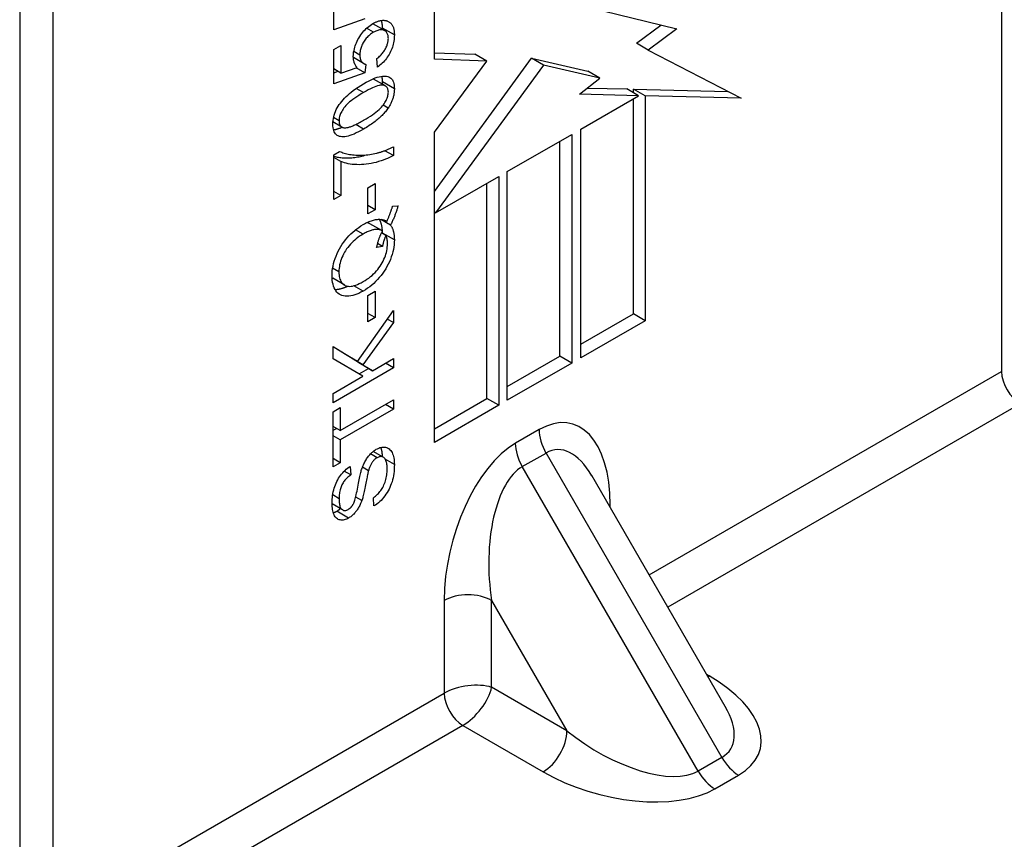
# Model space of a CAD drawing. Header units: inches. Extents: x 142.4 to 168.2, y 51.7 to 83.6.
# Tile 4 of 17: x 143.7 to 144.9, y 62.2 to 63.1. Entities that reach past the tile are written whole.
import ezdxf

# ---------------------------------------------------------------- set-up
doc = ezdxf.new("R2010")
doc.units = ezdxf.units.IN
doc.header["$MEASUREMENT"] = 0
doc.layers.add('Visible Edges(ANSI)', color=7, linetype='Continuous', lineweight=25)
doc.layers.add('Visible Tangent Edges(ANSI)', color=7, linetype='Continuous', lineweight=25)

msp = doc.modelspace()

# ---------------------------------------------------------------- linework, layer by layer
at = {"layer": 'Visible Edges(ANSI)'}
for p, q in [((144.8722, 64.2197), (144.8722, 62.7212)), ((143.7197, 63.5993), (143.7197, 62.1008)), ((143.7586, 63.5768), (143.7586, 62.0783)), ((144.2065, 63.0879), (144.2065, 63.27)), ((144.0885, 63.1223), (144.0885, 63.1628)), ((144.3871, 63.1489), (144.4909, 63.1234)), ((144.1248, 63.1353), (144.0885, 63.1223)), ((144.1482, 63.1215), (144.1343, 63.1295)), ((144.4436, 63.1066), (144.4723, 63.1279)), ((144.4909, 63.1234), (144.4575, 63.0986)), ((144.0885, 63.0994), (144.0968, 63.1042)), ((144.0885, 63.0589), (144.0885, 63.0994)), ((144.0968, 63.1042), (144.0968, 63.0717)), ((144.4575, 63.0986), (144.4436, 63.1066)), ((144.1234, 63.0828), (144.1114, 63.0898)), ((144.1117, 63.087), (144.1119, 63.0894)), ((144.1397, 63.0787), (144.139, 63.0888)), ((144.2065, 63.0954), (144.2541, 63.0937)), ((144.2065, 62.9326), (144.3205, 63.089)), ((144.268, 63.0856), (144.2065, 63.0879)), ((144.268, 63.0856), (144.2541, 63.0937)), ((144.3344, 63.081), (144.3205, 63.089)), ((144.3205, 63.089), (144.3867, 63.0737)), ((144.4575, 63.0986), (144.5664, 63.0422)), ((144.0968, 63.0717), (144.0885, 63.0765)), ((144.0968, 63.0717), (144.1158, 63.0782)), ((144.1248, 63.0719), (144.1146, 63.0778)), ((144.1259, 63.0819), (144.1248, 63.0719)), ((144.2065, 63.0022), (144.268, 63.0856)), ((144.3344, 63.081), (144.2079, 62.9075)), ((144.4006, 63.0657), (144.3344, 63.081)), ((144.0885, 63.0719), (144.0934, 63.0737)), ((144.1248, 63.0719), (144.0885, 63.0589)), ((144.1489, 63.0566), (144.135, 63.0646)), ((144.3769, 63.0467), (144.4006, 63.0657)), ((144.4006, 63.0657), (144.3867, 63.0737)), ((144.3862, 63.0541), (144.4322, 63.0531)), ((144.4461, 63.045), (144.4322, 63.0531)), ((144.44, 63.0485), (144.44, 63.0529)), ((144.4539, 63.0448), (144.44, 63.0529)), ((144.44, 63.0529), (144.5508, 63.0502)), ((144.4461, 63.045), (144.3769, 63.0467)), ((144.3783, 63.0058), (144.4461, 63.045)), ((144.44, 62.7889), (144.44, 63.0415)), ((144.5664, 63.0422), (144.4539, 63.0448)), ((144.4539, 63.0448), (144.4539, 62.7809)), ((144.0977, 63.0083), (144.0874, 63.0143)), ((144.2065, 62.638), (144.2065, 63.0022)), ((144.292, 62.956), (144.3677, 62.9997)), ((144.3677, 62.9997), (144.3677, 62.7311)), ((144.3783, 62.7372), (144.3783, 63.0058)), ((144.1583, 62.985), (144.1583, 62.9747)), ((144.3538, 62.7391), (144.3538, 62.9917)), ((144.0885, 62.9758), (144.0952, 62.9797)), ((144.0885, 62.923), (144.0885, 62.9758)), ((144.0968, 62.9678), (144.0885, 62.9726)), ((144.1583, 62.9747), (144.1482, 62.9805)), ((144.0968, 62.9678), (144.0968, 62.9278)), ((144.2079, 62.9075), (144.2821, 62.9503)), ((144.2821, 62.9503), (144.2821, 62.6817)), ((144.292, 62.6874), (144.292, 62.956)), ((144.1283, 62.937), (144.137, 62.9421)), ((144.1283, 62.9062), (144.1283, 62.937)), ((144.137, 62.9421), (144.137, 62.9112)), ((144.2682, 62.6897), (144.2682, 62.9423)), ((144.0968, 62.9278), (144.0885, 62.9326)), ((144.0968, 62.9278), (144.0885, 62.923)), ((144.137, 62.9112), (144.1283, 62.9162)), ((144.1573, 62.9152), (144.1638, 62.9157)), ((144.137, 62.9112), (144.1283, 62.9062)), ((144.2079, 62.9075), (144.2065, 62.9083)), ((144.1447, 62.8866), (144.1308, 62.8946)), ((144.1551, 62.8932), (144.1434, 62.8999)), ((144.1507, 62.8975), (144.1497, 62.8981)), ((144.1496, 62.8811), (144.1445, 62.8841)), ((144.1455, 62.8835), (144.1455, 62.8837)), ((144.1455, 62.8681), (144.1387, 62.8668)), ((144.1455, 62.8681), (144.1398, 62.8714)), ((144.1012, 62.8226), (144.0873, 62.8307)), ((144.1283, 62.8103), (144.137, 62.8154)), ((144.1283, 62.7795), (144.1283, 62.8103)), ((144.137, 62.8154), (144.137, 62.7845)), ((144.1162, 62.733), (144.1583, 62.793)), ((144.137, 62.7845), (144.1283, 62.7895)), ((144.1583, 62.793), (144.1583, 62.7787)), ((144.3783, 62.7533), (144.44, 62.7889)), ((144.4539, 62.7809), (144.44, 62.7889)), ((144.1583, 62.7787), (144.1226, 62.729)), ((144.137, 62.7845), (144.1283, 62.7795)), ((144.1583, 62.7787), (144.1512, 62.7828)), ((144.4539, 62.7809), (144.3783, 62.7372)), ((144.0876, 62.736), (144.0876, 62.7506)), ((144.0876, 62.7506), (144.1162, 62.733)), ((144.1023, 62.741), (144.0876, 62.7501)), ((144.1162, 62.733), (144.1023, 62.741)), ((144.1226, 62.7157), (144.0876, 62.736)), ((144.1086, 62.7371), (144.1088, 62.7373)), ((144.1198, 62.7301), (144.1086, 62.7371)), ((144.1226, 62.729), (144.1086, 62.7371)), ((144.1338, 62.7221), (144.1198, 62.7301)), ((144.1226, 62.729), (144.1338, 62.7221)), ((144.1338, 62.7221), (144.1583, 62.7363)), ((144.1583, 62.7254), (144.1489, 62.7309)), ((144.1583, 62.7363), (144.1583, 62.7254)), ((144.292, 62.7035), (144.3538, 62.7391)), ((144.3677, 62.7311), (144.292, 62.6874)), ((144.3677, 62.7311), (144.3538, 62.7391)), ((144.1583, 62.7254), (144.0876, 62.6846)), ((144.1181, 62.7183), (144.1292, 62.7247)), ((144.0876, 62.6954), (144.1226, 62.7157)), ((144.0876, 62.6846), (144.0876, 62.6954)), ((144.0959, 62.6518), (144.1583, 62.6878)), ((144.1583, 62.6878), (144.1583, 62.677)), ((144.2065, 62.6541), (144.2682, 62.6897)), ((144.2821, 62.6817), (144.2682, 62.6897)), ((144.0876, 62.674), (144.0959, 62.6788)), ((144.0876, 62.6093), (144.0876, 62.674)), ((144.0959, 62.6788), (144.0959, 62.6518)), ((144.1583, 62.677), (144.0959, 62.641)), ((144.1583, 62.677), (144.1489, 62.6824)), ((144.2821, 62.6817), (144.2065, 62.638)), ((144.0959, 62.6518), (144.0876, 62.6566)), ((144.0876, 62.6522), (144.0914, 62.6544)), ((144.0959, 62.641), (144.0876, 62.6458)), ((144.0959, 62.641), (144.0959, 62.6141)), ((144.1464, 62.6206), (144.1347, 62.6274)), ((144.0959, 62.6141), (144.0876, 62.6189)), ((144.0959, 62.6141), (144.0876, 62.6093)), ((144.1082, 62.5997), (144.1005, 62.6041)), ((144.1075, 62.6097), (144.1082, 62.5997)), ((144.1291, 62.6046), (144.122, 62.6087)), ((144.5477, 62.3279), (144.3912, 62.599)), ((144.1355, 62.5633), (144.1348, 62.573)), ((144.0987, 62.5587), (144.0863, 62.5658))]:
    msp.add_line(p, q, dxfattribs=at)
at = {"layer": 'Visible Edges(ANSI)', "flags": 128}
for points in [[(144.1342, 63.1297), (144.135, 63.1302), (144.1358, 63.1306), (144.1366, 63.131), (144.1374, 63.1313), (144.1382, 63.1317), (144.1389, 63.132), (144.1397, 63.1323), (144.1404, 63.1325), (144.1411, 63.1328), (144.1418, 63.133), (144.1425, 63.1331), (144.1432, 63.1333), (144.1439, 63.1334), (144.1446, 63.1335), (144.1453, 63.1335), (144.1459, 63.1336), (144.1466, 63.1336), (144.1472, 63.1336), (144.1479, 63.1335), (144.1485, 63.1334), (144.1491, 63.1333), (144.1497, 63.1332), (144.1503, 63.133), (144.1509, 63.1328)], [(144.1455, 63.1244), (144.1455, 63.1249), (144.1455, 63.1253), (144.1455, 63.1257), (144.1455, 63.1262), (144.1455, 63.1266), (144.1455, 63.127), (144.1454, 63.1274), (144.1454, 63.1278), (144.1454, 63.1282), (144.1453, 63.1286), (144.1453, 63.129), (144.1452, 63.1293), (144.1452, 63.1297), (144.1451, 63.1301), (144.145, 63.1304), (144.145, 63.1308), (144.1449, 63.1311), (144.1448, 63.1315), (144.1447, 63.1318), (144.1446, 63.1322), (144.1445, 63.1325), (144.1444, 63.1328), (144.1443, 63.1331), (144.1442, 63.1334)], [(144.1113, 63.0911), (144.1114, 63.0929), (144.1115, 63.0947), (144.1117, 63.0965), (144.1121, 63.0983), (144.1125, 63.1001), (144.1129, 63.1019), (144.1135, 63.1037), (144.1142, 63.1055), (144.1149, 63.1073), (144.1158, 63.1092), (144.1167, 63.111), (144.1178, 63.1128), (144.1188, 63.1146), (144.12, 63.1164), (144.1212, 63.118), (144.1224, 63.1196), (144.1237, 63.1211), (144.1251, 63.1226), (144.1265, 63.1239), (144.1279, 63.1252), (144.1294, 63.1265), (144.131, 63.1276), (144.1326, 63.1287), (144.1342, 63.1297)], [(144.1341, 63.1296), (144.1341, 63.1296), (144.1341, 63.1296), (144.1341, 63.1296), (144.1341, 63.1296), (144.1341, 63.1296), (144.1342, 63.1296), (144.1342, 63.1296), (144.1342, 63.1296), (144.1342, 63.1296), (144.1342, 63.1296), (144.1342, 63.1296), (144.1342, 63.1296), (144.1342, 63.1296), (144.1342, 63.1296), (144.1342, 63.1296), (144.1342, 63.1296), (144.1342, 63.1296), (144.1342, 63.1296), (144.1342, 63.1296), (144.1342, 63.1295), (144.1343, 63.1295), (144.1343, 63.1295), (144.1343, 63.1295), (144.1343, 63.1295)], [(144.1524, 63.1122), (144.1523, 63.1134), (144.1522, 63.1145), (144.1521, 63.1156), (144.1518, 63.1165), (144.1515, 63.1175), (144.1512, 63.1183), (144.1507, 63.119), (144.1502, 63.1197), (144.1497, 63.1204), (144.1491, 63.1209), (144.1484, 63.1214), (144.1476, 63.1218), (144.1468, 63.1221), (144.1459, 63.1224), (144.145, 63.1225), (144.1441, 63.1225), (144.1431, 63.1225), (144.1421, 63.1224), (144.141, 63.1221), (144.1399, 63.1218), (144.1388, 63.1214), (144.1376, 63.1208), (144.1363, 63.1202), (144.1351, 63.1195)], [(144.1455, 63.123), (144.1455, 63.1231), (144.1455, 63.1232), (144.1455, 63.1232), (144.1455, 63.1233), (144.1455, 63.1233), (144.1455, 63.1234), (144.1455, 63.1234), (144.1455, 63.1235), (144.1455, 63.1236), (144.1455, 63.1236), (144.1455, 63.1237), (144.1455, 63.1237), (144.1455, 63.1238), (144.1455, 63.1238), (144.1455, 63.1239), (144.1455, 63.124), (144.1455, 63.124), (144.1455, 63.1241), (144.1455, 63.1241), (144.1455, 63.1242), (144.1455, 63.1243), (144.1455, 63.1243), (144.1455, 63.1244), (144.1455, 63.1244)], [(144.1509, 63.1328), (144.1516, 63.1326), (144.1523, 63.1323), (144.1529, 63.132), (144.1535, 63.1316), (144.1541, 63.1312), (144.1546, 63.1307), (144.1552, 63.1303), (144.1557, 63.1297), (144.1561, 63.1292), (144.1566, 63.1286), (144.157, 63.128), (144.1573, 63.1273), (144.1577, 63.1266), (144.158, 63.1258), (144.1583, 63.1251), (144.1585, 63.1242), (144.1587, 63.1234), (144.1589, 63.1225), (144.1591, 63.1216), (144.1592, 63.1206), (144.1593, 63.1196), (144.1594, 63.1186), (144.1595, 63.1175), (144.1595, 63.1164)], [(144.1351, 63.1195), (144.1338, 63.1188), (144.1327, 63.118), (144.1315, 63.1172), (144.1304, 63.1163), (144.1294, 63.1154), (144.1284, 63.1145), (144.1274, 63.1135), (144.1265, 63.1125), (144.1257, 63.1114), (144.1248, 63.1103), (144.124, 63.1091), (144.1233, 63.108), (144.1226, 63.1067), (144.122, 63.1055), (144.1214, 63.1043), (144.1209, 63.103), (144.1205, 63.1018), (144.1201, 63.1005), (144.1197, 63.0993), (144.1195, 63.098), (144.1193, 63.0967), (144.1191, 63.0954), (144.119, 63.0941), (144.119, 63.0928)], [(144.139, 63.0888), (144.1401, 63.0897), (144.1411, 63.0905), (144.1421, 63.0914), (144.1431, 63.0923), (144.144, 63.0932), (144.1448, 63.0941), (144.1456, 63.0951), (144.1464, 63.096), (144.1471, 63.097), (144.1478, 63.098), (144.1484, 63.099), (144.149, 63.1), (144.1495, 63.101), (144.15, 63.1021), (144.1505, 63.1031), (144.1509, 63.1041), (144.1512, 63.1051), (144.1515, 63.1062), (144.1518, 63.1072), (144.152, 63.1082), (144.1521, 63.1092), (144.1523, 63.1102), (144.1523, 63.1112), (144.1524, 63.1122)], [(144.1595, 63.1164), (144.1594, 63.1145), (144.1593, 63.1127), (144.1591, 63.1109), (144.1589, 63.1091), (144.1585, 63.1073), (144.1581, 63.1055), (144.1576, 63.1037), (144.1571, 63.102), (144.1564, 63.1002), (144.1557, 63.0985), (144.1549, 63.0968), (144.1541, 63.0951), (144.1532, 63.0934), (144.1522, 63.0918), (144.1512, 63.0902), (144.1501, 63.0887), (144.149, 63.0873), (144.1478, 63.0859), (144.1466, 63.0846), (144.1453, 63.0833), (144.144, 63.0821), (144.1426, 63.0809), (144.1412, 63.0798), (144.1397, 63.0787)], [(144.1158, 63.0782), (144.1154, 63.0786), (144.1151, 63.079), (144.1147, 63.0795), (144.1144, 63.0799), (144.1141, 63.0803), (144.1138, 63.0808), (144.1136, 63.0813), (144.1133, 63.0818), (144.1131, 63.0823), (144.1128, 63.0828), (144.1126, 63.0833), (144.1124, 63.0838), (144.1123, 63.0844), (144.1121, 63.0849), (144.112, 63.0855), (144.1118, 63.0861), (144.1117, 63.0867), (144.1116, 63.0873), (144.1115, 63.0879), (144.1115, 63.0885), (144.1114, 63.0891), (144.1114, 63.0898), (144.1113, 63.0904), (144.1113, 63.0911)], [(144.119, 63.0928), (144.119, 63.092), (144.119, 63.0913), (144.1191, 63.0905), (144.1192, 63.0898), (144.1193, 63.0891), (144.1195, 63.0885), (144.1196, 63.0879), (144.1198, 63.0873), (144.1201, 63.0867), (144.1203, 63.0862), (144.1206, 63.0857), (144.1209, 63.0852), (144.1212, 63.0847), (144.1216, 63.0843), (144.1219, 63.0839), (144.1223, 63.0836), (144.1227, 63.0833), (144.1231, 63.083), (144.1235, 63.0827), (144.124, 63.0825), (144.1244, 63.0823), (144.1249, 63.0822), (144.1254, 63.082), (144.1259, 63.0819)], [(144.1234, 63.0591), (144.1265, 63.0608), (144.1293, 63.0623), (144.1321, 63.0637), (144.1347, 63.0649), (144.1371, 63.0659), (144.1394, 63.0667), (144.1415, 63.0673), (144.1435, 63.0678), (144.1454, 63.068), (144.1471, 63.0682), (144.1488, 63.0682), (144.1503, 63.068), (144.1517, 63.0676), (144.153, 63.0672), (144.1542, 63.0665), (144.1553, 63.0657), (144.1563, 63.0648), (144.1571, 63.0636), (144.1578, 63.0624), (144.1584, 63.0609), (144.1589, 63.0593), (144.1592, 63.0575), (144.1594, 63.0555), (144.1595, 63.0533)], [(144.135, 63.0646), (144.1349, 63.0646), (144.1349, 63.0646), (144.1349, 63.0646), (144.1349, 63.0646), (144.1349, 63.0647), (144.1349, 63.0647), (144.1348, 63.0647), (144.1348, 63.0647), (144.1348, 63.0647), (144.1348, 63.0647), (144.1348, 63.0647), (144.1348, 63.0647), (144.1347, 63.0647), (144.1347, 63.0647), (144.1347, 63.0647), (144.1347, 63.0647), (144.1347, 63.0648), (144.1347, 63.0648), (144.1346, 63.0648), (144.1346, 63.0648), (144.1346, 63.0648), (144.1346, 63.0648), (144.1346, 63.0648), (144.1346, 63.0648)], [(144.1455, 63.0614), (144.1455, 63.0617), (144.1455, 63.062), (144.1455, 63.0623), (144.1455, 63.0626), (144.1455, 63.0629), (144.1455, 63.0632), (144.1455, 63.0635), (144.1455, 63.0638), (144.1454, 63.0641), (144.1454, 63.0644), (144.1454, 63.0646), (144.1454, 63.0649), (144.1453, 63.0652), (144.1453, 63.0655), (144.1453, 63.0657), (144.1452, 63.066), (144.1452, 63.0662), (144.1451, 63.0665), (144.1451, 63.0668), (144.145, 63.067), (144.145, 63.0673), (144.1449, 63.0675), (144.1449, 63.0677), (144.1448, 63.068)], [(144.0873, 63.0117), (144.0874, 63.0139), (144.0876, 63.016), (144.0879, 63.0182), (144.0883, 63.0203), (144.0889, 63.0224), (144.0896, 63.0245), (144.0904, 63.0266), (144.0913, 63.0287), (144.0924, 63.0307), (144.0935, 63.0326), (144.0948, 63.0346), (144.0962, 63.0365), (144.0977, 63.0384), (144.0993, 63.0403), (144.101, 63.0421), (144.1028, 63.044), (144.1047, 63.0458), (144.1067, 63.0476), (144.1089, 63.0494), (144.1113, 63.0513), (144.114, 63.0532), (144.1169, 63.0551), (144.12, 63.0571), (144.1234, 63.0591)], [(144.1524, 63.0492), (144.1523, 63.0503), (144.1522, 63.0514), (144.152, 63.0523), (144.1517, 63.0532), (144.1514, 63.054), (144.1509, 63.0547), (144.1504, 63.0554), (144.1498, 63.0559), (144.1491, 63.0564), (144.1484, 63.0568), (144.1475, 63.0572), (144.1466, 63.0575), (144.1455, 63.0576), (144.1443, 63.0576), (144.143, 63.0574), (144.1415, 63.0571), (144.1398, 63.0566), (144.1379, 63.056), (144.1359, 63.0552), (144.1337, 63.0542), (144.1314, 63.0531), (144.1289, 63.0518), (144.1262, 63.0504), (144.1234, 63.0488)], [(144.1454, 63.0586), (144.1455, 63.0587), (144.1455, 63.0588), (144.1455, 63.0589), (144.1455, 63.059), (144.1455, 63.0591), (144.1455, 63.0593), (144.1455, 63.0594), (144.1455, 63.0595), (144.1455, 63.0596), (144.1455, 63.0597), (144.1455, 63.0598), (144.1455, 63.06), (144.1455, 63.0601), (144.1455, 63.0602), (144.1455, 63.0603), (144.1455, 63.0604), (144.1455, 63.0606), (144.1455, 63.0607), (144.1455, 63.0608), (144.1455, 63.0609), (144.1455, 63.061), (144.1455, 63.0611), (144.1455, 63.0613), (144.1455, 63.0614)], [(144.1595, 63.0533), (144.1595, 63.0524), (144.1594, 63.0514), (144.1594, 63.0504), (144.1593, 63.0494), (144.1592, 63.0485), (144.159, 63.0475), (144.1589, 63.0465), (144.1587, 63.0456), (144.1584, 63.0446), (144.1582, 63.0436), (144.1579, 63.0427), (144.1577, 63.0417), (144.1573, 63.0408), (144.157, 63.0399), (144.1566, 63.0389), (144.1562, 63.038), (144.1558, 63.037), (144.1554, 63.0361), (144.1549, 63.0352), (144.1544, 63.0343), (144.1539, 63.0333), (144.1534, 63.0324), (144.1528, 63.0315), (144.1522, 63.0306)], [(144.1234, 63.0488), (144.1206, 63.0471), (144.1179, 63.0455), (144.1154, 63.0439), (144.1131, 63.0423), (144.1109, 63.0407), (144.1089, 63.0392), (144.107, 63.0377), (144.1053, 63.0362), (144.1038, 63.0348), (144.1025, 63.0334), (144.1013, 63.032), (144.1002, 63.0307), (144.0993, 63.0293), (144.0985, 63.028), (144.0977, 63.0267), (144.097, 63.0255), (144.0964, 63.0242), (144.0959, 63.0229), (144.0955, 63.0217), (144.0951, 63.0205), (144.0948, 63.0192), (144.0946, 63.018), (144.0945, 63.0169), (144.0945, 63.0157)], [(144.1234, 63.0162), (144.1262, 63.0179), (144.1289, 63.0195), (144.1314, 63.0211), (144.1338, 63.0227), (144.1359, 63.0243), (144.1379, 63.0258), (144.1398, 63.0273), (144.1415, 63.0287), (144.143, 63.0302), (144.1444, 63.0316), (144.1456, 63.033), (144.1466, 63.0343), (144.1475, 63.0356), (144.1484, 63.037), (144.1491, 63.0383), (144.1498, 63.0395), (144.1504, 63.0408), (144.1509, 63.0421), (144.1514, 63.0433), (144.1517, 63.0445), (144.152, 63.0457), (144.1522, 63.0469), (144.1523, 63.0481), (144.1524, 63.0492)], [(144.1522, 63.0306), (144.1514, 63.0295), (144.1506, 63.0284), (144.1498, 63.0273), (144.1489, 63.0262), (144.148, 63.0252), (144.1471, 63.0241), (144.1461, 63.023), (144.145, 63.022), (144.144, 63.0209), (144.1429, 63.0199), (144.1417, 63.0188), (144.1406, 63.0178), (144.1393, 63.0168), (144.1381, 63.0158), (144.1368, 63.0148), (144.1355, 63.0137), (144.1341, 63.0127), (144.1327, 63.0117), (144.1312, 63.0108), (144.1297, 63.0098), (144.1282, 63.0088), (144.1267, 63.0078), (144.1251, 63.0069), (144.1234, 63.0059)], [(144.1234, 63.0059), (144.1204, 63.0042), (144.1174, 63.0026), (144.1147, 63.0013), (144.1121, 63.0001), (144.1096, 62.9991), (144.1073, 62.9983), (144.1052, 62.9977), (144.1032, 62.9972), (144.1013, 62.9969), (144.0996, 62.9968), (144.098, 62.9968), (144.0964, 62.997), (144.095, 62.9973), (144.0937, 62.9978), (144.0925, 62.9985), (144.0914, 62.9993), (144.0905, 63.0002), (144.0896, 63.0013), (144.0889, 63.0026), (144.0883, 63.0041), (144.0879, 63.0057), (144.0876, 63.0075), (144.0874, 63.0095), (144.0873, 63.0117)], [(144.0881, 63.005), (144.0884, 63.0051), (144.0888, 63.0052), (144.0891, 63.0052), (144.0895, 63.0053), (144.0899, 63.0054), (144.0903, 63.0055), (144.0906, 63.0055), (144.091, 63.0056), (144.0914, 63.0057), (144.0918, 63.0059), (144.0923, 63.006), (144.0927, 63.0061), (144.0931, 63.0062), (144.0935, 63.0064), (144.0939, 63.0065), (144.0944, 63.0067), (144.0948, 63.0068), (144.0953, 63.007), (144.0957, 63.0071), (144.0962, 63.0073), (144.0967, 63.0075), (144.0971, 63.0077), (144.0976, 63.0079), (144.0981, 63.0081)], [(144.0945, 63.0157), (144.0945, 63.0151), (144.0945, 63.0146), (144.0946, 63.0141), (144.0946, 63.0136), (144.0947, 63.0131), (144.0948, 63.0126), (144.0949, 63.0122), (144.095, 63.0117), (144.0952, 63.0113), (144.0954, 63.0109), (144.0955, 63.0106), (144.0957, 63.0102), (144.096, 63.0099), (144.0962, 63.0096), (144.0965, 63.0093), (144.0967, 63.009), (144.097, 63.0088), (144.0973, 63.0086), (144.0976, 63.0083), (144.098, 63.0082), (144.0984, 63.008), (144.0987, 63.0078), (144.0991, 63.0077), (144.0995, 63.0076)], [(144.0995, 63.0076), (144.1001, 63.0075), (144.1007, 63.0074), (144.1013, 63.0074), (144.102, 63.0074), (144.1027, 63.0075), (144.1035, 63.0076), (144.1042, 63.0077), (144.1051, 63.0079), (144.1059, 63.0081), (144.1068, 63.0084), (144.1078, 63.0087), (144.1087, 63.009), (144.1098, 63.0094), (144.1108, 63.0098), (144.1119, 63.0103), (144.113, 63.0108), (144.1142, 63.0113), (144.1154, 63.0119), (144.1166, 63.0125), (144.1179, 63.0132), (144.1192, 63.0139), (144.1206, 63.0146), (144.122, 63.0154), (144.1234, 63.0162)], [(144.1388, 62.9776), (144.1396, 62.9778), (144.1403, 62.978), (144.1411, 62.9782), (144.1418, 62.9784), (144.1426, 62.9786), (144.1434, 62.9789), (144.1442, 62.9791), (144.1449, 62.9794), (144.1457, 62.9797), (144.1465, 62.9799), (144.1473, 62.9802), (144.1481, 62.9805), (144.149, 62.9808), (144.1498, 62.9812), (144.1506, 62.9815), (144.1514, 62.9818), (144.1523, 62.9822), (144.1531, 62.9826), (144.154, 62.9829), (144.1548, 62.9833), (144.1557, 62.9837), (144.1565, 62.9842), (144.1574, 62.9846), (144.1583, 62.985)], [(144.0885, 62.9739), (144.0898, 62.9736), (144.0911, 62.9733), (144.0925, 62.973), (144.0939, 62.9728), (144.0953, 62.9726), (144.0968, 62.9724), (144.0983, 62.9723), (144.0999, 62.9722), (144.1015, 62.9721), (144.1031, 62.9721), (144.1047, 62.972), (144.1063, 62.9721), (144.108, 62.9722), (144.1096, 62.9723), (144.1113, 62.9724), (144.1129, 62.9726), (144.1146, 62.9729), (144.1163, 62.9731), (144.118, 62.9734), (144.1197, 62.9738), (144.1214, 62.9742), (144.1231, 62.9746), (144.1248, 62.9751), (144.1265, 62.9755)], [(144.0952, 62.9797), (144.0965, 62.9791), (144.0978, 62.9786), (144.0991, 62.9781), (144.1006, 62.9776), (144.1021, 62.9772), (144.1036, 62.9768), (144.1052, 62.9765), (144.1069, 62.9762), (144.1087, 62.9759), (144.1105, 62.9757), (144.1124, 62.9755), (144.1144, 62.9753), (144.1163, 62.9752), (144.1183, 62.9752), (144.1204, 62.9752), (144.1224, 62.9752), (144.1244, 62.9754), (144.1264, 62.9755), (144.1285, 62.9757), (144.1305, 62.976), (144.1326, 62.9763), (144.1347, 62.9767), (144.1367, 62.9772), (144.1388, 62.9776)], [(144.1583, 62.9747), (144.1561, 62.9735), (144.1539, 62.9725), (144.1515, 62.9714), (144.1491, 62.9704), (144.1465, 62.9694), (144.1438, 62.9685), (144.141, 62.9677), (144.1381, 62.9668), (144.1352, 62.9661), (144.1323, 62.9655), (144.1294, 62.9649), (144.1265, 62.9645), (144.1237, 62.9643), (144.1209, 62.9641), (144.1181, 62.964), (144.1154, 62.9641), (144.1127, 62.9642), (144.1101, 62.9644), (144.1076, 62.9648), (144.1052, 62.9652), (144.103, 62.9657), (144.1008, 62.9663), (144.0988, 62.967), (144.0968, 62.9678)], [(144.1507, 62.8975), (144.1511, 62.8983), (144.1514, 62.8992), (144.1518, 62.9), (144.1521, 62.9008), (144.1524, 62.9016), (144.1528, 62.9024), (144.1531, 62.9032), (144.1534, 62.9039), (144.1537, 62.9047), (144.154, 62.9055), (144.1543, 62.9062), (144.1546, 62.907), (144.1548, 62.9077), (144.1551, 62.9084), (144.1554, 62.9091), (144.1556, 62.9098), (144.1558, 62.9105), (144.1561, 62.9112), (144.1563, 62.9119), (144.1565, 62.9126), (144.1567, 62.9132), (144.1569, 62.9139), (144.1571, 62.9145), (144.1573, 62.9152)], [(144.1638, 62.9157), (144.1635, 62.9149), (144.1633, 62.914), (144.163, 62.9131), (144.1628, 62.9122), (144.1625, 62.9114), (144.1622, 62.9105), (144.1619, 62.9095), (144.1616, 62.9086), (144.1613, 62.9077), (144.1609, 62.9068), (144.1606, 62.9059), (144.1602, 62.9049), (144.1599, 62.904), (144.1595, 62.903), (144.1591, 62.9021), (144.1587, 62.9011), (144.1583, 62.9001), (144.1578, 62.8992), (144.1574, 62.8982), (144.157, 62.8972), (144.1565, 62.8962), (144.156, 62.8952), (144.1555, 62.8942), (144.1551, 62.8932)], [(144.0863, 62.8336), (144.0864, 62.8365), (144.0866, 62.8393), (144.087, 62.8422), (144.0875, 62.8451), (144.0882, 62.848), (144.089, 62.8509), (144.0899, 62.8538), (144.091, 62.8567), (144.0922, 62.8596), (144.0936, 62.8625), (144.095, 62.8653), (144.0966, 62.868), (144.0983, 62.8706), (144.1001, 62.8732), (144.102, 62.8757), (144.104, 62.8781), (144.1061, 62.8804), (144.1083, 62.8827), (144.1106, 62.8848), (144.1129, 62.8868), (144.1153, 62.8887), (144.1178, 62.8905), (144.1203, 62.8922), (144.1229, 62.8937)], [(144.1229, 62.8937), (144.1243, 62.8946), (144.1257, 62.8953), (144.1271, 62.896), (144.1285, 62.8967), (144.1298, 62.8972), (144.1312, 62.8978), (144.1325, 62.8982), (144.1337, 62.8987), (144.135, 62.899), (144.1362, 62.8993), (144.1374, 62.8996), (144.1386, 62.8998), (144.1397, 62.8999), (144.1408, 62.9), (144.1419, 62.9), (144.143, 62.8999), (144.144, 62.8998), (144.1451, 62.8997), (144.1461, 62.8995), (144.147, 62.8992), (144.148, 62.8988), (144.1489, 62.8984), (144.1498, 62.898), (144.1507, 62.8975)], [(144.1308, 62.8946), (144.1307, 62.8947), (144.1305, 62.8948), (144.1304, 62.8949), (144.1302, 62.8949), (144.1301, 62.895), (144.1299, 62.8951), (144.1298, 62.8951), (144.1296, 62.8952), (144.1295, 62.8953), (144.1293, 62.8953), (144.1291, 62.8954), (144.129, 62.8955), (144.1288, 62.8955), (144.1287, 62.8956), (144.1285, 62.8956), (144.1283, 62.8957), (144.1282, 62.8957), (144.128, 62.8957), (144.1278, 62.8958), (144.1277, 62.8958), (144.1275, 62.8959), (144.1273, 62.8959), (144.1272, 62.8959), (144.127, 62.8959)], [(144.1455, 62.8837), (144.1455, 62.8845), (144.1455, 62.8853), (144.1455, 62.8861), (144.1454, 62.8869), (144.1454, 62.8877), (144.1453, 62.8885), (144.1452, 62.8892), (144.1451, 62.8899), (144.145, 62.8907), (144.1449, 62.8914), (144.1448, 62.8921), (144.1446, 62.8928), (144.1445, 62.8934), (144.1443, 62.8941), (144.1441, 62.8947), (144.1439, 62.8954), (144.1437, 62.896), (144.1435, 62.8966), (144.1433, 62.8972), (144.143, 62.8978), (144.1428, 62.8983), (144.1425, 62.8989), (144.1422, 62.8994), (144.1419, 62.9)], [(144.1551, 62.8932), (144.1554, 62.8926), (144.1558, 62.892), (144.1561, 62.8915), (144.1564, 62.8909), (144.1567, 62.8902), (144.157, 62.8896), (144.1573, 62.889), (144.1575, 62.8883), (144.1577, 62.8876), (144.158, 62.8869), (144.1582, 62.8862), (144.1584, 62.8855), (144.1585, 62.8848), (144.1587, 62.884), (144.1588, 62.8833), (144.159, 62.8825), (144.1591, 62.8817), (144.1592, 62.8809), (144.1593, 62.88), (144.1593, 62.8792), (144.1594, 62.8783), (144.1594, 62.8775), (144.1595, 62.8766), (144.1595, 62.8757)], [(144.1229, 62.8826), (144.1208, 62.8813), (144.1187, 62.88), (144.1167, 62.8786), (144.1148, 62.8771), (144.113, 62.8756), (144.1112, 62.874), (144.1095, 62.8723), (144.1078, 62.8706), (144.1063, 62.8688), (144.1048, 62.8669), (144.1034, 62.8651), (144.1021, 62.8631), (144.1009, 62.8612), (144.0998, 62.8591), (144.0988, 62.8571), (144.0979, 62.855), (144.0971, 62.8528), (144.0964, 62.8507), (144.0957, 62.8486), (144.0952, 62.8465), (144.0949, 62.8445), (144.0946, 62.8424), (144.0944, 62.8404), (144.0944, 62.8383)], [(144.1455, 62.8861), (144.1448, 62.8865), (144.1442, 62.8869), (144.1435, 62.8872), (144.1427, 62.8875), (144.142, 62.8877), (144.1412, 62.8879), (144.1404, 62.888), (144.1396, 62.888), (144.1388, 62.8881), (144.1379, 62.888), (144.137, 62.888), (144.1361, 62.8878), (144.1351, 62.8877), (144.1341, 62.8875), (144.1331, 62.8872), (144.1321, 62.8869), (144.131, 62.8865), (144.1299, 62.8861), (144.1288, 62.8856), (144.1277, 62.8851), (144.1265, 62.8846), (144.1253, 62.884), (144.1241, 62.8833), (144.1229, 62.8826)], [(144.1387, 62.8668), (144.1389, 62.8677), (144.1391, 62.8686), (144.1393, 62.8694), (144.1395, 62.8703), (144.1398, 62.8712), (144.14, 62.872), (144.1402, 62.8728), (144.1405, 62.8737), (144.1407, 62.8745), (144.141, 62.8753), (144.1413, 62.8761), (144.1415, 62.877), (144.1418, 62.8778), (144.1421, 62.8786), (144.1424, 62.8793), (144.1427, 62.8801), (144.143, 62.8809), (144.1434, 62.8817), (144.1437, 62.8824), (144.144, 62.8832), (144.1444, 62.8839), (144.1447, 62.8847), (144.1451, 62.8854), (144.1455, 62.8861)], [(144.1496, 62.8811), (144.1493, 62.8806), (144.1491, 62.88), (144.1489, 62.8795), (144.1486, 62.8789), (144.1484, 62.8784), (144.1482, 62.8778), (144.148, 62.8772), (144.1478, 62.8767), (144.1476, 62.8761), (144.1475, 62.8756), (144.1473, 62.8751), (144.1471, 62.8745), (144.1469, 62.874), (144.1468, 62.8734), (144.1466, 62.8729), (144.1465, 62.8724), (144.1463, 62.8718), (144.1462, 62.8713), (144.1461, 62.8707), (144.146, 62.8702), (144.1458, 62.8697), (144.1457, 62.8692), (144.1456, 62.8686), (144.1455, 62.8681)], [(144.1514, 62.8713), (144.1514, 62.8718), (144.1514, 62.8722), (144.1514, 62.8727), (144.1514, 62.8732), (144.1514, 62.8736), (144.1513, 62.8741), (144.1513, 62.8745), (144.1512, 62.875), (144.1512, 62.8754), (144.1511, 62.8758), (144.151, 62.8762), (144.151, 62.8766), (144.1509, 62.8771), (144.1508, 62.8775), (144.1507, 62.8778), (144.1506, 62.8782), (144.1505, 62.8786), (144.1504, 62.879), (144.1503, 62.8794), (144.1501, 62.8797), (144.15, 62.8801), (144.1499, 62.8805), (144.1497, 62.8808), (144.1496, 62.8811)], [(144.1595, 62.8757), (144.1594, 62.8729), (144.1592, 62.8701), (144.1588, 62.8673), (144.1583, 62.8644), (144.1577, 62.8616), (144.1569, 62.8587), (144.1559, 62.8558), (144.1548, 62.8529), (144.1536, 62.85), (144.1523, 62.8472), (144.1508, 62.8444), (144.1493, 62.8417), (144.1476, 62.839), (144.1458, 62.8365), (144.1439, 62.8339), (144.1418, 62.8315), (144.1397, 62.8291), (144.1375, 62.8268), (144.1352, 62.8247), (144.1329, 62.8227), (144.1305, 62.8207), (144.1281, 62.8189), (144.1255, 62.8173), (144.1229, 62.8157)], [(144.1229, 62.8268), (144.1251, 62.8281), (144.1273, 62.8296), (144.1294, 62.831), (144.1314, 62.8326), (144.1333, 62.8341), (144.1351, 62.8358), (144.1368, 62.8375), (144.1384, 62.8393), (144.14, 62.8411), (144.1414, 62.843), (144.1428, 62.8449), (144.1441, 62.8469), (144.1452, 62.8489), (144.1463, 62.8509), (144.1473, 62.853), (144.1482, 62.855), (144.1489, 62.857), (144.1496, 62.8591), (144.1502, 62.8611), (144.1506, 62.8631), (144.151, 62.8652), (144.1512, 62.8672), (144.1514, 62.8692), (144.1514, 62.8713)], [(144.1229, 62.8157), (144.1203, 62.8143), (144.1178, 62.813), (144.1153, 62.812), (144.1129, 62.8111), (144.1106, 62.8105), (144.1083, 62.81), (144.1061, 62.8097), (144.1039, 62.8096), (144.1018, 62.8097), (144.0998, 62.81), (144.098, 62.8105), (144.0963, 62.8112), (144.0947, 62.8121), (144.0933, 62.8132), (144.092, 62.8145), (144.0908, 62.816), (144.0898, 62.8177), (144.0889, 62.8195), (144.0881, 62.8215), (144.0875, 62.8236), (144.087, 62.8259), (144.0866, 62.8283), (144.0864, 62.8309), (144.0863, 62.8336)], [(144.0944, 62.8383), (144.0944, 62.8364), (144.0946, 62.8345), (144.0948, 62.8328), (144.0952, 62.8312), (144.0956, 62.8297), (144.0962, 62.8283), (144.0968, 62.8271), (144.0976, 62.8259), (144.0984, 62.8249), (144.0993, 62.8239), (144.1004, 62.8231), (144.1015, 62.8224), (144.1028, 62.8219), (144.1041, 62.8215), (144.1056, 62.8213), (144.1071, 62.8212), (144.1087, 62.8213), (144.1105, 62.8216), (144.1123, 62.8221), (144.1142, 62.8227), (144.1162, 62.8234), (144.1183, 62.8244), (144.1206, 62.8255), (144.1229, 62.8268)], [(144.0864, 62.8312), (144.0864, 62.8312), (144.0865, 62.8312), (144.0865, 62.8311), (144.0865, 62.8311), (144.0866, 62.8311), (144.0866, 62.8311), (144.0866, 62.831), (144.0867, 62.831), (144.0867, 62.831), (144.0867, 62.831), (144.0868, 62.831), (144.0868, 62.8309), (144.0869, 62.8309), (144.0869, 62.8309), (144.0869, 62.8309), (144.087, 62.8308), (144.087, 62.8308), (144.087, 62.8308), (144.0871, 62.8308), (144.0871, 62.8308), (144.0871, 62.8307), (144.0872, 62.8307), (144.0872, 62.8307), (144.0873, 62.8307)], [(144.0898, 62.8176), (144.0904, 62.8176), (144.0909, 62.8177), (144.0915, 62.8177), (144.0921, 62.8177), (144.0927, 62.8178), (144.0933, 62.8179), (144.0939, 62.8179), (144.0945, 62.818), (144.0951, 62.8182), (144.0957, 62.8183), (144.0963, 62.8184), (144.0969, 62.8186), (144.0975, 62.8187), (144.0981, 62.8189), (144.0988, 62.8191), (144.0994, 62.8193), (144.1, 62.8195), (144.1007, 62.8197), (144.1013, 62.82), (144.102, 62.8202), (144.1026, 62.8205), (144.1033, 62.8208), (144.1039, 62.8211), (144.1046, 62.8214)], [(144.121, 62.606), (144.1215, 62.6075), (144.122, 62.6089), (144.1226, 62.6102), (144.1231, 62.6116), (144.1237, 62.6128), (144.1243, 62.6141), (144.1249, 62.6153), (144.1255, 62.6164), (144.1262, 62.6176), (144.1269, 62.6187), (144.1275, 62.6197), (144.1283, 62.6207), (144.129, 62.6217), (144.1298, 62.6226), (144.1305, 62.6235), (144.1313, 62.6244), (144.1321, 62.6252), (144.133, 62.626), (144.1338, 62.6267), (144.1347, 62.6274), (144.1355, 62.6281), (144.1364, 62.6287), (144.1374, 62.6293), (144.1383, 62.6299)], [(144.1383, 62.6299), (144.1397, 62.6306), (144.1411, 62.6313), (144.1424, 62.6318), (144.1438, 62.6321), (144.1451, 62.6324), (144.1464, 62.6325), (144.1477, 62.6324), (144.1489, 62.6323), (144.1501, 62.632), (144.1513, 62.6316), (144.1524, 62.631), (144.1534, 62.6303), (144.1543, 62.6294), (144.1552, 62.6285), (144.156, 62.6273), (144.1567, 62.626), (144.1573, 62.6246), (144.1579, 62.6231), (144.1584, 62.6215), (144.1588, 62.6198), (144.1591, 62.618), (144.1593, 62.6161), (144.1594, 62.6141), (144.1595, 62.6119)], [(144.1455, 62.6211), (144.1455, 62.6217), (144.1455, 62.6222), (144.1455, 62.6227), (144.1454, 62.6232), (144.1454, 62.6237), (144.1454, 62.6242), (144.1453, 62.6247), (144.1453, 62.6252), (144.1452, 62.6257), (144.1451, 62.6262), (144.1451, 62.6266), (144.145, 62.6271), (144.1449, 62.6275), (144.1448, 62.628), (144.1447, 62.6284), (144.1446, 62.6289), (144.1445, 62.6293), (144.1444, 62.6297), (144.1443, 62.6301), (144.1442, 62.6305), (144.1441, 62.6309), (144.1439, 62.6313), (144.1438, 62.6317), (144.1437, 62.6321)], [(144.1391, 62.62), (144.1385, 62.6196), (144.138, 62.6193), (144.1375, 62.6189), (144.137, 62.6185), (144.1365, 62.6181), (144.136, 62.6176), (144.1355, 62.6171), (144.135, 62.6166), (144.1346, 62.6161), (144.1341, 62.6156), (144.1337, 62.615), (144.1333, 62.6144), (144.1329, 62.6138), (144.1325, 62.6131), (144.1321, 62.6124), (144.1317, 62.6117), (144.1314, 62.6109), (144.131, 62.6101), (144.1307, 62.6093), (144.1303, 62.6084), (144.13, 62.6075), (144.1297, 62.6066), (144.1294, 62.6056), (144.1291, 62.6046)], [(144.1511, 62.6066), (144.1511, 62.6081), (144.151, 62.6095), (144.1509, 62.6109), (144.1507, 62.6122), (144.1505, 62.6134), (144.1502, 62.6145), (144.1499, 62.6156), (144.1495, 62.6166), (144.1491, 62.6175), (144.1487, 62.6183), (144.1482, 62.6191), (144.1476, 62.6197), (144.1471, 62.6202), (144.1465, 62.6206), (144.1458, 62.6209), (144.1452, 62.6212), (144.1445, 62.6213), (144.1437, 62.6213), (144.143, 62.6213), (144.1423, 62.6212), (144.1415, 62.621), (144.1407, 62.6207), (144.1399, 62.6204), (144.1391, 62.62)], [(144.0863, 62.5667), (144.0864, 62.569), (144.0865, 62.5712), (144.0867, 62.5734), (144.087, 62.5756), (144.0873, 62.5778), (144.0878, 62.58), (144.0883, 62.5821), (144.0889, 62.5842), (144.0895, 62.5863), (144.0903, 62.5883), (144.0911, 62.5903), (144.092, 62.5922), (144.093, 62.594), (144.094, 62.5958), (144.0951, 62.5975), (144.0963, 62.5992), (144.0976, 62.6008), (144.0989, 62.6023), (144.1002, 62.6038), (144.1016, 62.6051), (144.103, 62.6064), (144.1044, 62.6076), (144.1059, 62.6087), (144.1075, 62.6097)], [(144.1115, 62.566), (144.1119, 62.5668), (144.1123, 62.5678), (144.1127, 62.5689), (144.1131, 62.5702), (144.1136, 62.5716), (144.114, 62.5731), (144.1144, 62.5748), (144.1148, 62.5766), (144.1152, 62.5786), (144.1157, 62.5807), (144.1161, 62.5829), (144.1165, 62.5853), (144.1169, 62.5877), (144.1174, 62.59), (144.1178, 62.5921), (144.1182, 62.5941), (144.1186, 62.596), (144.1189, 62.5978), (144.1193, 62.5995), (144.1197, 62.6011), (144.12, 62.6025), (144.1204, 62.6038), (144.1207, 62.605), (144.121, 62.606)], [(144.1291, 62.6046), (144.1289, 62.6039), (144.1287, 62.6031), (144.1285, 62.6021), (144.1282, 62.601), (144.128, 62.5998), (144.1277, 62.5985), (144.1274, 62.597), (144.1271, 62.5955), (144.1267, 62.5938), (144.1264, 62.592), (144.126, 62.5901), (144.1257, 62.588), (144.1253, 62.586), (144.1249, 62.584), (144.1245, 62.5821), (144.1241, 62.5803), (144.1237, 62.5787), (144.1234, 62.5771), (144.123, 62.5756), (144.1226, 62.5742), (144.1223, 62.5729), (144.1219, 62.5717), (144.1216, 62.5706), (144.1212, 62.5696)], [(144.1348, 62.573), (144.1361, 62.574), (144.1373, 62.575), (144.1385, 62.576), (144.1396, 62.5771), (144.1407, 62.5781), (144.1417, 62.5792), (144.1426, 62.5803), (144.1435, 62.5815), (144.1443, 62.5827), (144.1451, 62.5839), (144.1459, 62.5852), (144.1466, 62.5866), (144.1473, 62.5881), (144.1479, 62.5896), (144.1485, 62.5912), (144.149, 62.5929), (144.1495, 62.5946), (144.1499, 62.5963), (144.1503, 62.598), (144.1506, 62.5997), (144.1508, 62.6014), (144.151, 62.6031), (144.1511, 62.6049), (144.1511, 62.6066)], [(144.1595, 62.6119), (144.1594, 62.6092), (144.1593, 62.6065), (144.1591, 62.6039), (144.1588, 62.6013), (144.1584, 62.5988), (144.1579, 62.5964), (144.1573, 62.594), (144.1567, 62.5917), (144.1559, 62.5895), (144.1551, 62.5873), (144.1542, 62.5851), (144.1532, 62.583), (144.1521, 62.581), (144.1509, 62.579), (144.1496, 62.577), (144.1483, 62.5751), (144.1468, 62.5733), (144.1454, 62.5716), (144.1438, 62.5699), (144.1423, 62.5684), (144.1407, 62.567), (144.139, 62.5656), (144.1373, 62.5644), (144.1355, 62.5633)], [(144.1082, 62.5997), (144.1071, 62.5989), (144.106, 62.5981), (144.105, 62.5972), (144.104, 62.5964), (144.1031, 62.5954), (144.1023, 62.5945), (144.1014, 62.5935), (144.1007, 62.5925), (144.0999, 62.5915), (144.0992, 62.5904), (144.0986, 62.5893), (144.098, 62.5882), (144.0975, 62.587), (144.097, 62.5859), (144.0965, 62.5846), (144.0961, 62.5834), (144.0957, 62.5821), (144.0954, 62.5807), (144.0952, 62.5793), (144.095, 62.5779), (144.0948, 62.5765), (144.0947, 62.575), (144.0946, 62.5735), (144.0946, 62.5719)], [(144.0946, 62.5719), (144.0946, 62.5703), (144.0947, 62.5688), (144.0948, 62.5674), (144.0949, 62.5661), (144.0951, 62.565), (144.0954, 62.5639), (144.0956, 62.5629), (144.096, 62.562), (144.0963, 62.5612), (144.0968, 62.5605), (144.0972, 62.5599), (144.0977, 62.5594), (144.0982, 62.559), (144.0988, 62.5586), (144.0993, 62.5583), (144.0999, 62.5581), (144.1005, 62.558), (144.1011, 62.558), (144.1018, 62.558), (144.1024, 62.5581), (144.1031, 62.5583), (144.1038, 62.5585), (144.1045, 62.5588), (144.1052, 62.5592)], [(144.1212, 62.5696), (144.1208, 62.5684), (144.1203, 62.5672), (144.1198, 62.5661), (144.1193, 62.5649), (144.1188, 62.5639), (144.1182, 62.5628), (144.1177, 62.5618), (144.1171, 62.5608), (144.1165, 62.5598), (144.1159, 62.5589), (144.1153, 62.558), (144.1146, 62.5571), (144.114, 62.5563), (144.1133, 62.5555), (144.1126, 62.5547), (144.1119, 62.5539), (144.1112, 62.5532), (144.1105, 62.5525), (144.1097, 62.5519), (144.109, 62.5513), (144.1082, 62.5507), (144.1074, 62.5502), (144.1066, 62.5496), (144.1058, 62.5492)], [(144.1058, 62.5492), (144.1045, 62.5484), (144.1032, 62.5479), (144.1019, 62.5474), (144.1006, 62.547), (144.0994, 62.5468), (144.0982, 62.5467), (144.097, 62.5467), (144.0958, 62.5469), (144.0947, 62.5472), (144.0936, 62.5476), (144.0927, 62.5482), (144.0917, 62.5489), (144.0909, 62.5497), (144.0901, 62.5507), (144.0894, 62.5518), (144.0888, 62.5531), (144.0882, 62.5545), (144.0877, 62.5559), (144.0873, 62.5575), (144.0869, 62.5592), (144.0867, 62.5609), (144.0865, 62.5628), (144.0864, 62.5647), (144.0863, 62.5667)], [(144.0879, 62.5554), (144.088, 62.5554), (144.0882, 62.5555), (144.0884, 62.5555), (144.0885, 62.5556), (144.0887, 62.5557), (144.0889, 62.5557), (144.089, 62.5558), (144.0892, 62.5559), (144.0894, 62.5559), (144.0895, 62.556), (144.0897, 62.5561), (144.0899, 62.5561), (144.09, 62.5562), (144.0902, 62.5563), (144.0904, 62.5564), (144.0905, 62.5565), (144.0907, 62.5566), (144.0909, 62.5566), (144.0911, 62.5567), (144.0912, 62.5568), (144.0914, 62.5569), (144.0916, 62.557), (144.0918, 62.5571), (144.0919, 62.5572)], [(144.0919, 62.5572), (144.0921, 62.5573), (144.0923, 62.5574), (144.0925, 62.5575), (144.0926, 62.5576), (144.0928, 62.5577), (144.093, 62.5579), (144.0932, 62.558), (144.0934, 62.5581), (144.0935, 62.5582), (144.0937, 62.5583), (144.0939, 62.5584), (144.094, 62.5586), (144.0942, 62.5587), (144.0944, 62.5588), (144.0946, 62.5589), (144.0947, 62.5591), (144.0949, 62.5592), (144.0951, 62.5593), (144.0952, 62.5595), (144.0954, 62.5596), (144.0956, 62.5598), (144.0957, 62.5599), (144.0959, 62.56), (144.0961, 62.5602)], [(144.1052, 62.5592), (144.1055, 62.5594), (144.1058, 62.5596), (144.1061, 62.5598), (144.1064, 62.56), (144.1067, 62.5602), (144.107, 62.5604), (144.1073, 62.5607), (144.1076, 62.5609), (144.1079, 62.5612), (144.1082, 62.5614), (144.1084, 62.5617), (144.1087, 62.562), (144.1089, 62.5623), (144.1092, 62.5626), (144.1095, 62.5629), (144.1097, 62.5632), (144.1099, 62.5635), (144.1102, 62.5638), (144.1104, 62.5642), (144.1106, 62.5645), (144.1109, 62.5649), (144.1111, 62.5652), (144.1113, 62.5656), (144.1115, 62.566)]]:
    msp.add_lwpolyline(points, dxfattribs=at)
at = {"layer": 'Visible Edges(ANSI)'}
msp.add_ellipse((144.8941, 62.7086), major_axis=(0.0155, -0.0268), ratio=0.57735, start_param=3.926991, end_param=5.497787, dxfattribs=at)
at = {"layer": 'Visible Tangent Edges(ANSI)'}
for p, q in [((144.1351, 63.1195), (144.1268, 63.1243)), ((144.1595, 63.1164), (144.1455, 63.1244)), ((144.119, 63.0928), (144.1118, 63.097)), ((144.1234, 63.0488), (144.1148, 63.0537)), ((144.1595, 63.0533), (144.1455, 63.0614)), ((144.1522, 63.0306), (144.1464, 63.034)), ((144.0945, 63.0157), (144.0881, 63.0194)), ((144.1234, 63.0059), (144.1141, 63.0113)), ((144.1229, 62.8826), (144.114, 62.8877)), ((144.1595, 62.8757), (144.1455, 62.8837)), ((144.0944, 62.8383), (144.087, 62.8426)), ((144.1229, 62.8157), (144.112, 62.822)), ((144.4585, 62.4824), (144.8722, 62.7212)), ((144.8941, 62.6833), (144.4804, 62.4445)), ((144.3293, 62.653), (144.3015, 62.6369)), ((144.3096, 62.6095), (144.3375, 62.6255)), ((144.3375, 62.6255), (144.5439, 62.268)), ((144.1391, 62.62), (144.1314, 62.6244)), ((144.1595, 62.6119), (144.1488, 62.6181)), ((144.516, 62.252), (144.3096, 62.6095)), ((144.0946, 62.5719), (144.0871, 62.5763)), ((144.1212, 62.5696), (144.1141, 62.5737)), ((144.1058, 62.5492), (144.0919, 62.5572)), ((144.4128, 62.5616), (144.4128, 62.5648)), ((144.2179, 62.4523), (144.2179, 62.3435)), ((144.2736, 62.3504), (144.2736, 62.4523)), ((144.2736, 62.4523), (144.3619, 62.2994)), ((144.529, 62.3637), (144.5261, 62.3653)), ((144.3619, 62.2994), (144.2736, 62.3504)), ((143.7586, 62.0783), (144.2179, 62.3435)), ((144.2399, 62.3056), (143.7805, 62.0404)), ((144.2399, 62.3056), (144.3341, 62.2512)), ((144.5439, 62.268), (144.516, 62.252)), ((144.5357, 62.2312), (144.5635, 62.2473))]:
    msp.add_line(p, q, dxfattribs=at)
for centre, major_axis, ratio, start_param, end_param in [((144.3293, 62.5166), (-0.0384, -0.1433), 0.517638, 2.048455, 3.619251), ((144.3571, 62.6369), (-0.0197, 0.0341), 0.57735, 0.785398, 1.570796), ((144.3015, 62.5005), (-0.0384, -0.1433), 0.517638, 3.619251, 5.190047), ((144.3293, 62.6208), (-0.0197, 0.0341), 0.57735, 0.785398, 1.570796), ((144.3571, 62.5005), (-0.0066, 0.129), 0.454788, 5.556442, 6.511759), ((144.3293, 62.4845), (-0.0066, 0.129), 0.454788, 0.228573, 1.79937), ((144.4407, 62.5487), (0.0394, 0), 0.57735, 2.356194, 2.407382), ((144.2458, 62.4362), (-0.0394, 0), 0.57735, 3.926991, 5.497787), ((144.529, 62.3958), (0.0197, 0.0341), 0.57735, 3.875803, 3.926991), ((144.4454, 62.3155), (0.1433, -0.0384), 0.517638, 5.805527, 7.376323), ((144.2458, 62.3343), (-0.0393, -0.006), 0.446173, 3.858399, 5.429195), ((144.2458, 62.3343), (0.0249, 0.031), 0.446173, 3.995583, 5.566379), ((144.2399, 62.3309), (0.0155, -0.0268), 0.57735, 3.926991, 5.497787), ((144.4454, 62.3476), (0.1085, -0.0702), 0.454788, 6.054612, 7.009928), ((144.3341, 62.2833), (-0.0197, -0.0341), 0.57735, 0.785398, 2.356194), ((144.4176, 62.3315), (0.1085, -0.0702), 0.454788, 4.483816, 6.054612), ((144.5635, 62.2794), (-0.0197, 0.0341), 0.57735, 1.570796, 2.356194), ((144.4176, 62.2994), (0.1433, -0.0384), 0.517638, 4.234731, 5.805527), ((144.5357, 62.2633), (0.0197, -0.0341), 0.57735, 4.712389, 5.497787)]:
    msp.add_ellipse(centre, major_axis=major_axis, ratio=ratio, start_param=start_param, end_param=end_param, dxfattribs=at)

doc.saveas('drawing.dxf')
